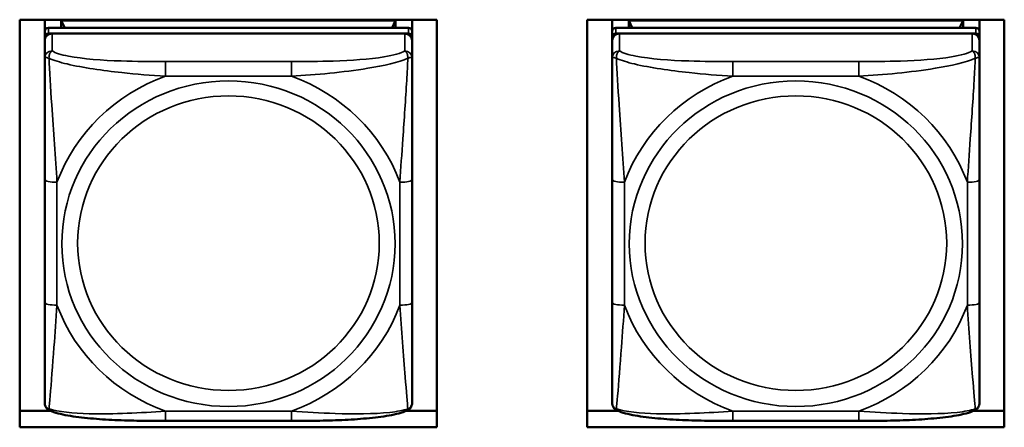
# Model space of a CAD drawing. Header units: inches. Extents: x 3.3 to 58.3, y 0.8 to 38.3.
# Tile 113 of 162: x 27.981 to 29.564, y 20.354 to 21.009. Entities that reach past the tile are written whole.
import ezdxf

# ---------------------------------------------------------------- set-up
doc = ezdxf.new("R2010")
doc.units = ezdxf.units.IN
doc.header["$MEASUREMENT"] = 0
doc.layers.add('Visible (ANSI)', color=7, linetype='Continuous', lineweight=50)
doc.layers.add('Visible Narrow (ANSI)', color=7, linetype='Continuous', lineweight=35)

msp = doc.modelspace()

# ---------------------------------------------------------------- linework, layer by layer
at = {"layer": 'Visible (ANSI)'}
for p, q in [((27.9815, 20.3537), (27.9815, 21.0089)), ((27.9815, 21.0089), (28.652, 21.0089)), ((28.0217, 20.9902), (28.0217, 21.0089)), ((28.0483, 21.0077), (28.5857, 21.0077)), ((28.0538, 20.996), (28.0483, 21.0077)), ((28.0483, 20.996), (28.0483, 21.0077)), ((28.5857, 21.0077), (28.5801, 20.996)), ((28.5857, 21.0077), (28.5857, 20.996)), ((28.6122, 21.0089), (28.6122, 20.9902)), ((28.652, 21.0089), (28.652, 20.3537)), ((28.8935, 20.3537), (28.8935, 21.0089)), ((28.8935, 21.0089), (29.564, 21.0089)), ((28.9337, 20.9902), (28.9337, 21.0089)), ((28.9603, 21.0077), (29.4977, 21.0077)), ((28.9658, 20.996), (28.9603, 21.0077)), ((28.9603, 20.996), (28.9603, 21.0077)), ((29.4977, 21.0077), (29.4921, 20.996)), ((29.4977, 21.0077), (29.4977, 20.996)), ((29.5242, 21.0089), (29.5242, 20.9902)), ((29.564, 21.0089), (29.564, 20.3537)), ((28.0217, 20.9902), (28.0217, 20.981)), ((28.6063, 20.996), (28.0276, 20.996)), ((28.0276, 20.9868), (28.6063, 20.9868)), ((28.6004, 20.9868), (28.0335, 20.9868)), ((28.6122, 20.981), (28.6122, 20.9902)), ((28.9337, 20.9902), (28.9337, 20.981)), ((29.5183, 20.996), (28.9396, 20.996)), ((28.9396, 20.9868), (29.5183, 20.9868)), ((29.5124, 20.9868), (28.9455, 20.9868)), ((29.5242, 20.981), (29.5242, 20.9902)), ((28.0217, 20.9752), (28.0217, 20.981)), ((28.0217, 20.9752), (28.0217, 20.9473)), ((28.6122, 20.981), (28.6122, 20.9752)), ((28.6122, 20.9473), (28.6122, 20.9752)), ((28.9337, 20.9752), (28.9337, 20.981)), ((28.9337, 20.9752), (28.9337, 20.9473)), ((29.5242, 20.981), (29.5242, 20.9752)), ((29.5242, 20.9473), (29.5242, 20.9752)), ((28.0217, 20.7518), (28.0217, 20.5542)), ((28.6122, 20.5542), (28.6122, 20.7518)), ((28.9337, 20.7518), (28.9337, 20.5542)), ((29.5242, 20.5542), (29.5242, 20.7518)), ((27.9815, 20.3803), (28.0308, 20.3803)), ((28.6031, 20.3803), (28.652, 20.3803)), ((28.8935, 20.3803), (28.9428, 20.3803)), ((29.5151, 20.3803), (29.564, 20.3803)), ((28.652, 20.3537), (27.9815, 20.3537)), ((28.4181, 20.364), (28.2158, 20.364)), ((29.564, 20.3537), (28.8935, 20.3537)), ((29.3301, 20.364), (29.1278, 20.364))]:
    msp.add_line(p, q, dxfattribs=at)
for centre, major_axis, start_param, end_param in [((28.0276, 20.9902), (-0.00591, 0), 4.712389, 6.283185), ((28.0276, 20.981), (-0.00591, 0), 4.712389, 6.283185), ((28.0335, 20.9752), (-0.0118, 0), 4.712389, 6.283185), ((28.6004, 20.9752), (0.0118, 0), 0, 1.570796), ((28.6063, 20.9902), (0.00591, 0), 0, 1.570796), ((28.6063, 20.981), (0.00591, 0), 0, 1.570796), ((28.9396, 20.9902), (-0.00591, 0), 4.712389, 6.283185), ((28.9396, 20.981), (-0.00591, 0), 4.712389, 6.283185), ((28.9455, 20.9752), (-0.0118, 0), 4.712389, 6.283185), ((29.5124, 20.9752), (0.0118, 0), 0, 1.570796), ((29.5183, 20.9902), (0.00591, 0), 0, 1.570796), ((29.5183, 20.981), (0.00591, 0), 0, 1.570796)]:
    msp.add_ellipse(centre, major_axis=major_axis, ratio=0.977083, start_param=start_param, end_param=end_param, dxfattribs=at)
for points, knots in [([(28.0217, 20.9473), (28.0217, 20.9378), (28.0217, 20.9222), (28.0217, 20.9049), (28.0217, 20.8782), (28.0217, 20.8478), (28.0217, 20.8184), (28.0217, 20.796), (28.0217, 20.7737), (28.0217, 20.7518)], [-0.7968224, -0.7968224, -0.7968224, -0.7968224, -0.6514613, -0.6514613, -0.6514613, -0.427691, -0.427691, -0.427691, -0.2569517, -0.2569517, -0.2569517, -0.2569517]), ([(28.6122, 20.7518), (28.6122, 20.7749), (28.6122, 20.7986), (28.6122, 20.8222), (28.6122, 20.8533), (28.6122, 20.8857), (28.6122, 20.9129), (28.6122, 20.927), (28.6122, 20.9393), (28.6122, 20.9473)], [0.2569537, 0.2569537, 0.2569537, 0.2569537, 0.4371919, 0.4371919, 0.4371919, 0.6739428, 0.6739428, 0.6739428, 0.7963818, 0.7963818, 0.7963818, 0.7963818]), ([(28.9337, 20.9473), (28.9337, 20.9378), (28.9337, 20.9222), (28.9337, 20.9049), (28.9337, 20.8782), (28.9337, 20.8478), (28.9337, 20.8184), (28.9337, 20.796), (28.9337, 20.7737), (28.9337, 20.7518)], [-0.7968224, -0.7968224, -0.7968224, -0.7968224, -0.6514613, -0.6514613, -0.6514613, -0.427691, -0.427691, -0.427691, -0.2569517, -0.2569517, -0.2569517, -0.2569517]), ([(29.5242, 20.7518), (29.5242, 20.7749), (29.5242, 20.7986), (29.5242, 20.8222), (29.5242, 20.8533), (29.5242, 20.8857), (29.5242, 20.9129), (29.5242, 20.927), (29.5242, 20.9393), (29.5242, 20.9473)], [0.2569537, 0.2569537, 0.2569537, 0.2569537, 0.4371919, 0.4371919, 0.4371919, 0.6739428, 0.6739428, 0.6739428, 0.7963818, 0.7963818, 0.7963818, 0.7963818]), ([(28.0217, 20.5542), (28.0217, 20.5311), (28.0217, 20.5078), (28.0217, 20.4858), (28.0217, 20.4569), (28.0217, 20.429), (28.0217, 20.4107), (28.0217, 20.4013), (28.0217, 20.3948), (28.0217, 20.3934)], [0.2569537, 0.2569537, 0.2569537, 0.2569537, 0.4371919, 0.4371919, 0.4371919, 0.6739428, 0.6739428, 0.6739428, 0.7963818, 0.7963818, 0.7963818, 0.7963818]), ([(28.6122, 20.3934), (28.6122, 20.3951), (28.6122, 20.4039), (28.6122, 20.4163), (28.6122, 20.4354), (28.6122, 20.4619), (28.6122, 20.4894), (28.6122, 20.5103), (28.6122, 20.5323), (28.6122, 20.5542)], [-0.7968224, -0.7968224, -0.7968224, -0.7968224, -0.6514613, -0.6514613, -0.6514613, -0.427691, -0.427691, -0.427691, -0.2569517, -0.2569517, -0.2569517, -0.2569517]), ([(28.9337, 20.5542), (28.9337, 20.5311), (28.9337, 20.5078), (28.9337, 20.4858), (28.9337, 20.4569), (28.9337, 20.429), (28.9337, 20.4107), (28.9337, 20.4013), (28.9337, 20.3948), (28.9337, 20.3934)], [0.2569537, 0.2569537, 0.2569537, 0.2569537, 0.4371919, 0.4371919, 0.4371919, 0.6739428, 0.6739428, 0.6739428, 0.7963818, 0.7963818, 0.7963818, 0.7963818]), ([(29.5242, 20.3934), (29.5242, 20.3951), (29.5242, 20.4039), (29.5242, 20.4163), (29.5242, 20.4354), (29.5242, 20.4619), (29.5242, 20.4894), (29.5242, 20.5103), (29.5242, 20.5323), (29.5242, 20.5542)], [-0.7968224, -0.7968224, -0.7968224, -0.7968224, -0.6514613, -0.6514613, -0.6514613, -0.427691, -0.427691, -0.427691, -0.2569517, -0.2569517, -0.2569517, -0.2569517]), ([(28.0295, 20.3809), (28.0284, 20.3814), (28.0274, 20.382), (28.0254, 20.3837), (28.0246, 20.3846), (28.0233, 20.3866), (28.0228, 20.3876), (28.0222, 20.3895), (28.022, 20.3903), (28.0217, 20.392), (28.0217, 20.3927), (28.0217, 20.3934)], [0.022735, 0.022735, 0.022735, 0.022735, 0.02884208, 0.02884208, 0.03494916, 0.03494916, 0.04105624, 0.04105624, 0.04716332, 0.04716332, 0.0532704, 0.0532704, 0.0532704, 0.0532704]), ([(28.6044, 20.3809), (28.6055, 20.3814), (28.6066, 20.382), (28.6085, 20.3837), (28.6093, 20.3846), (28.6106, 20.3866), (28.6111, 20.3876), (28.6118, 20.3895), (28.612, 20.3903), (28.6122, 20.392), (28.6122, 20.3927), (28.6122, 20.3934)], [0.022735, 0.022735, 0.022735, 0.022735, 0.02884208, 0.02884208, 0.03494916, 0.03494916, 0.04105624, 0.04105624, 0.04716332, 0.04716332, 0.0532704, 0.0532704, 0.0532704, 0.0532704]), ([(28.9415, 20.3809), (28.9404, 20.3814), (28.9394, 20.382), (28.9374, 20.3837), (28.9366, 20.3846), (28.9353, 20.3866), (28.9348, 20.3876), (28.9342, 20.3895), (28.934, 20.3903), (28.9337, 20.392), (28.9337, 20.3927), (28.9337, 20.3934)], [0.022735, 0.022735, 0.022735, 0.022735, 0.02884208, 0.02884208, 0.03494916, 0.03494916, 0.04105624, 0.04105624, 0.04716332, 0.04716332, 0.0532704, 0.0532704, 0.0532704, 0.0532704]), ([(29.5164, 20.3809), (29.5175, 20.3814), (29.5186, 20.382), (29.5205, 20.3837), (29.5213, 20.3846), (29.5226, 20.3866), (29.5231, 20.3876), (29.5238, 20.3895), (29.524, 20.3903), (29.5242, 20.392), (29.5242, 20.3927), (29.5242, 20.3934)], [0.022735, 0.022735, 0.022735, 0.022735, 0.02884208, 0.02884208, 0.03494916, 0.03494916, 0.04105624, 0.04105624, 0.04716332, 0.04716332, 0.0532704, 0.0532704, 0.0532704, 0.0532704]), ([(28.2158, 20.364), (28.2023, 20.364), (28.1887, 20.3641), (28.1615, 20.3645), (28.148, 20.3649), (28.1212, 20.366), (28.1079, 20.3669), (28.0822, 20.3692), (28.07, 20.3707), (28.0477, 20.3747), (28.0381, 20.377), (28.0295, 20.3809)], [0.2569517, 0.2569517, 0.2569517, 0.2569517, 0.3592769, 0.3592769, 0.461602, 0.461602, 0.5639271, 0.5639271, 0.6662522, 0.6662522, 0.7685773, 0.7685773, 0.7685773, 0.7685773]), ([(28.6044, 20.3809), (28.5958, 20.377), (28.5862, 20.3747), (28.564, 20.3707), (28.5518, 20.3692), (28.5261, 20.3669), (28.5128, 20.366), (28.486, 20.3649), (28.4724, 20.3645), (28.4452, 20.3641), (28.4316, 20.364), (28.4181, 20.364)], [-0.7682077, -0.7682077, -0.7682077, -0.7682077, -0.6659569, -0.6659569, -0.5637061, -0.5637061, -0.4614553, -0.4614553, -0.3592045, -0.3592045, -0.2569537, -0.2569537, -0.2569537, -0.2569537]), ([(29.1278, 20.364), (29.1143, 20.364), (29.1007, 20.3641), (29.0735, 20.3645), (29.06, 20.3649), (29.0332, 20.366), (29.0199, 20.3669), (28.9942, 20.3692), (28.982, 20.3707), (28.9597, 20.3747), (28.9501, 20.377), (28.9415, 20.3809)], [0.2569517, 0.2569517, 0.2569517, 0.2569517, 0.3592769, 0.3592769, 0.461602, 0.461602, 0.5639271, 0.5639271, 0.6662522, 0.6662522, 0.7685773, 0.7685773, 0.7685773, 0.7685773]), ([(29.5164, 20.3809), (29.5078, 20.377), (29.4982, 20.3747), (29.476, 20.3707), (29.4638, 20.3692), (29.4381, 20.3669), (29.4248, 20.366), (29.398, 20.3649), (29.3844, 20.3645), (29.3572, 20.3641), (29.3436, 20.364), (29.3301, 20.364)], [-0.7682077, -0.7682077, -0.7682077, -0.7682077, -0.6659569, -0.6659569, -0.5637061, -0.5637061, -0.4614553, -0.4614553, -0.3592045, -0.3592045, -0.2569537, -0.2569537, -0.2569537, -0.2569537])]:
    msp.add_open_spline(points, degree=3, knots=knots, dxfattribs=at)
at = {"layer": 'Visible Narrow (ANSI)'}
for p, q in [((28.0276, 20.9868), (28.0276, 20.996)), ((28.0335, 20.9588), (28.0335, 20.9868)), ((28.6004, 20.9868), (28.6004, 20.9588)), ((28.6063, 20.996), (28.6063, 20.9868)), ((28.9396, 20.9868), (28.9396, 20.996)), ((28.9455, 20.9588), (28.9455, 20.9868)), ((29.5124, 20.9868), (29.5124, 20.9588)), ((29.5183, 20.996), (29.5183, 20.9868)), ((28.2158, 20.9415), (28.2158, 20.9181)), ((28.4181, 20.9415), (28.2158, 20.9415)), ((28.4181, 20.9415), (28.4181, 20.9181)), ((29.1278, 20.9415), (29.1278, 20.9181)), ((29.3301, 20.9415), (29.1278, 20.9415)), ((29.3301, 20.9415), (29.3301, 20.9181)), ((28.2158, 20.9181), (28.4181, 20.9181)), ((29.1278, 20.9181), (29.3301, 20.9181)), ((28.0414, 20.55), (28.0414, 20.7476)), ((28.5926, 20.7476), (28.5926, 20.55)), ((28.9534, 20.55), (28.9534, 20.7476)), ((29.5046, 20.7476), (29.5046, 20.55)), ((28.4181, 20.3795), (28.2158, 20.3795)), ((28.2158, 20.364), (28.2158, 20.3795)), ((28.4181, 20.364), (28.4181, 20.3795)), ((29.3301, 20.3795), (29.1278, 20.3795)), ((29.1278, 20.364), (29.1278, 20.3795)), ((29.3301, 20.364), (29.3301, 20.3795))]:
    msp.add_line(p, q, dxfattribs=at)
for centre, major_axis, ratio, start_param, end_param in [((28.0335, 20.9473), (-0.0118, 0), 0.977083, 4.712389, 6.283185), ((28.6004, 20.9473), (0.0118, 0), 0.977083, 0, 1.570796), ((28.9455, 20.9473), (-0.0118, 0), 0.977083, 4.712389, 6.283185), ((29.5124, 20.9473), (0.0118, 0), 0.977083, 0, 1.570796), ((28.317, 20.6488), (-0.2936, 0), 0.977083, 5.064156, 5.931419), ((28.317, 20.6488), (0.2936, 0), 0.977083, 0.351767, 1.21903), ((29.229, 20.6488), (-0.2936, 0), 0.977083, 5.064156, 5.931419), ((29.229, 20.6488), (0.2936, 0), 0.977083, 0.351767, 1.21903), ((28.0414, 20.7518), (-0.0197, 0), 0.21286, 0, 1.570796), ((28.5926, 20.7518), (0.0197, 0), 0.21286, 4.712389, 6.283185), ((28.9534, 20.7518), (-0.0197, 0), 0.21286, 0, 1.570796), ((29.5046, 20.7518), (0.0197, 0), 0.21286, 4.712389, 6.283185), ((28.0414, 20.5542), (-0.0197, 0), 0.21286, 0, 1.570796), ((28.317, 20.6488), (-0.2936, 0), 0.977083, 0.351767, 1.21903), ((28.317, 20.6488), (0.2936, 0), 0.977083, 5.064156, 5.931419), ((28.5926, 20.5542), (0.0197, 0), 0.21286, 4.712389, 6.283185), ((28.9534, 20.5542), (-0.0197, 0), 0.21286, 0, 1.570796), ((29.229, 20.6488), (-0.2936, 0), 0.977083, 0.351767, 1.21903), ((29.229, 20.6488), (0.2936, 0), 0.977083, 5.064156, 5.931419), ((29.5046, 20.5542), (0.0197, 0), 0.21286, 4.712389, 6.283185)]:
    msp.add_ellipse(centre, major_axis=major_axis, ratio=ratio, start_param=start_param, end_param=end_param, dxfattribs=at)
for centre, major_axis in [((28.317, 20.6488), (-0.2678, 0)), ((29.229, 20.6488), (-0.2678, 0)), ((28.317, 20.6497), (-0.2424, 0)), ((29.229, 20.6497), (-0.2424, 0))]:
    msp.add_ellipse(centre, major_axis=major_axis, ratio=0.977083, dxfattribs=at)
for points, knots in [([(28.0286, 20.9468), (28.0285, 20.9479), (28.0286, 20.949), (28.0288, 20.9511), (28.029, 20.9521), (28.0295, 20.9536), (28.0297, 20.9541), (28.03, 20.9548), (28.0301, 20.9551), (28.0304, 20.9557), (28.0306, 20.956), (28.0312, 20.9569), (28.0316, 20.9573), (28.0325, 20.9582), (28.033, 20.9585), (28.0335, 20.9588)], [-0.00023197, -0.00023197, -0.00023197, -0.00023197, 0.00913095, 0.00913095, 0.01983142, 0.01983142, 0.02651922, 0.02651922, 0.02986312, 0.02986312, 0.03521335, 0.03521335, 0.04377373, 0.04377373, 0.0532704, 0.0532704, 0.0532704, 0.0532704]), ([(28.2158, 20.9415), (28.1922, 20.9415), (28.1682, 20.9417), (28.1448, 20.9425), (28.1141, 20.9436), (28.0833, 20.9459), (28.06, 20.9503), (28.048, 20.9526), (28.0384, 20.9555), (28.0335, 20.9588)], [0.2569537, 0.2569537, 0.2569537, 0.2569537, 0.4371919, 0.4371919, 0.4371919, 0.6739428, 0.6739428, 0.6739428, 0.7963818, 0.7963818, 0.7963818, 0.7963818]), ([(28.6004, 20.9588), (28.5947, 20.955), (28.5822, 20.9516), (28.567, 20.9491), (28.5436, 20.9453), (28.5144, 20.9434), (28.4854, 20.9424), (28.4632, 20.9417), (28.4405, 20.9415), (28.4181, 20.9415)], [-0.7968224, -0.7968224, -0.7968224, -0.7968224, -0.6514613, -0.6514613, -0.6514613, -0.427691, -0.427691, -0.427691, -0.2569517, -0.2569517, -0.2569517, -0.2569517]), ([(28.6004, 20.9588), (28.601, 20.9585), (28.6015, 20.9582), (28.6024, 20.9573), (28.6027, 20.9569), (28.6033, 20.956), (28.6035, 20.9557), (28.6038, 20.9551), (28.604, 20.9548), (28.6043, 20.9541), (28.6045, 20.9536), (28.6049, 20.9521), (28.6051, 20.9511), (28.6054, 20.949), (28.6054, 20.9479), (28.6054, 20.9468)], [-0.0532704, -0.0532704, -0.0532704, -0.0532704, -0.04377373, -0.04377373, -0.03521335, -0.03521335, -0.02986312, -0.02986312, -0.02651922, -0.02651922, -0.01983142, -0.01983142, -0.00913095, -0.00913095, 0.00023197, 0.00023197, 0.00023197, 0.00023197]), ([(28.9406, 20.9468), (28.9405, 20.9479), (28.9406, 20.949), (28.9408, 20.9511), (28.941, 20.9521), (28.9415, 20.9536), (28.9417, 20.9541), (28.942, 20.9548), (28.9421, 20.9551), (28.9424, 20.9557), (28.9426, 20.956), (28.9432, 20.9569), (28.9436, 20.9573), (28.9445, 20.9582), (28.945, 20.9585), (28.9455, 20.9588)], [-0.00023197, -0.00023197, -0.00023197, -0.00023197, 0.00913095, 0.00913095, 0.01983142, 0.01983142, 0.02651922, 0.02651922, 0.02986312, 0.02986312, 0.03521335, 0.03521335, 0.04377373, 0.04377373, 0.0532704, 0.0532704, 0.0532704, 0.0532704]), ([(29.1278, 20.9415), (29.1042, 20.9415), (29.0802, 20.9417), (29.0568, 20.9425), (29.0261, 20.9436), (28.9953, 20.9459), (28.972, 20.9503), (28.96, 20.9526), (28.9504, 20.9555), (28.9455, 20.9588)], [0.2569537, 0.2569537, 0.2569537, 0.2569537, 0.4371919, 0.4371919, 0.4371919, 0.6739428, 0.6739428, 0.6739428, 0.7963818, 0.7963818, 0.7963818, 0.7963818]), ([(29.5124, 20.9588), (29.5067, 20.955), (29.4942, 20.9516), (29.479, 20.9491), (29.4556, 20.9453), (29.4264, 20.9434), (29.3974, 20.9424), (29.3752, 20.9417), (29.3525, 20.9415), (29.3301, 20.9415)], [-0.7968224, -0.7968224, -0.7968224, -0.7968224, -0.6514613, -0.6514613, -0.6514613, -0.427691, -0.427691, -0.427691, -0.2569517, -0.2569517, -0.2569517, -0.2569517]), ([(29.5124, 20.9588), (29.513, 20.9585), (29.5135, 20.9582), (29.5144, 20.9573), (29.5147, 20.9569), (29.5153, 20.956), (29.5155, 20.9557), (29.5158, 20.9551), (29.516, 20.9548), (29.5163, 20.9541), (29.5165, 20.9536), (29.5169, 20.9521), (29.5171, 20.9511), (29.5174, 20.949), (29.5174, 20.9479), (29.5174, 20.9468)], [-0.0532704, -0.0532704, -0.0532704, -0.0532704, -0.04377373, -0.04377373, -0.03521335, -0.03521335, -0.02986312, -0.02986312, -0.02651922, -0.02651922, -0.01983142, -0.01983142, -0.00913095, -0.00913095, 0.00023197, 0.00023197, 0.00023197, 0.00023197]), ([(28.0217, 20.9473), (28.0217, 20.9475), (28.0218, 20.9477), (28.022, 20.948), (28.0222, 20.9481), (28.0226, 20.9482), (28.0227, 20.9482), (28.0231, 20.9482), (28.0232, 20.9482), (28.0236, 20.9482), (28.0239, 20.9482), (28.0248, 20.948), (28.0255, 20.9478), (28.027, 20.9474), (28.0277, 20.9471), (28.0286, 20.9468)], [-0.0532704, -0.0532704, -0.0532704, -0.0532704, -0.04377373, -0.04377373, -0.03521335, -0.03521335, -0.02986312, -0.02986312, -0.02651922, -0.02651922, -0.01983142, -0.01983142, -0.00913095, -0.00913095, 0.00023197, 0.00023197, 0.00023197, 0.00023197]), ([(28.0286, 20.9468), (28.0362, 20.9436), (28.0462, 20.9404), (28.0833, 20.9316), (28.115, 20.9271), (28.1692, 20.9213), (28.1925, 20.9194), (28.2158, 20.9181)], [-0.7478145, -0.7478145, -0.7478145, -0.7478145, -0.6493253, -0.6493253, -0.427691, -0.427691, -0.2569537, -0.2569537, -0.2569537, -0.2569537]), ([(28.0414, 20.7476), (28.039, 20.7872), (28.0357, 20.8292), (28.0311, 20.8995), (28.0295, 20.9273), (28.0286, 20.9468)], [0.2569517, 0.2569517, 0.2569517, 0.2569517, 0.5559983, 0.5559983, 0.7482818, 0.7482818, 0.7482818, 0.7482818]), ([(28.4181, 20.9181), (28.4586, 20.9204), (28.501, 20.9242), (28.5666, 20.9349), (28.591, 20.9404), (28.6054, 20.9468)], [0.2569517, 0.2569517, 0.2569517, 0.2569517, 0.5559983, 0.5559983, 0.7482818, 0.7482818, 0.7482818, 0.7482818]), ([(28.6054, 20.9468), (28.6049, 20.9366), (28.6043, 20.9243), (28.6018, 20.8816), (28.5995, 20.8484), (28.5956, 20.7934), (28.594, 20.7704), (28.5926, 20.7476)], [-0.7478145, -0.7478145, -0.7478145, -0.7478145, -0.6493253, -0.6493253, -0.427691, -0.427691, -0.2569537, -0.2569537, -0.2569537, -0.2569537]), ([(28.6054, 20.9468), (28.6062, 20.9471), (28.607, 20.9474), (28.6084, 20.9478), (28.6091, 20.948), (28.61, 20.9482), (28.6103, 20.9482), (28.6108, 20.9482), (28.6109, 20.9482), (28.6112, 20.9482), (28.6114, 20.9482), (28.6117, 20.9481), (28.6119, 20.948), (28.6122, 20.9477), (28.6122, 20.9475), (28.6122, 20.9473)], [-0.00023197, -0.00023197, -0.00023197, -0.00023197, 0.00913095, 0.00913095, 0.01983142, 0.01983142, 0.02651922, 0.02651922, 0.02986312, 0.02986312, 0.03521335, 0.03521335, 0.04377373, 0.04377373, 0.0532704, 0.0532704, 0.0532704, 0.0532704]), ([(28.9337, 20.9473), (28.9337, 20.9475), (28.9338, 20.9477), (28.934, 20.948), (28.9342, 20.9481), (28.9346, 20.9482), (28.9347, 20.9482), (28.9351, 20.9482), (28.9352, 20.9482), (28.9356, 20.9482), (28.9359, 20.9482), (28.9368, 20.948), (28.9375, 20.9478), (28.939, 20.9474), (28.9397, 20.9471), (28.9406, 20.9468)], [-0.0532704, -0.0532704, -0.0532704, -0.0532704, -0.04377373, -0.04377373, -0.03521335, -0.03521335, -0.02986312, -0.02986312, -0.02651922, -0.02651922, -0.01983142, -0.01983142, -0.00913095, -0.00913095, 0.00023197, 0.00023197, 0.00023197, 0.00023197]), ([(28.9406, 20.9468), (28.9482, 20.9436), (28.9582, 20.9404), (28.9953, 20.9316), (29.027, 20.9271), (29.0812, 20.9213), (29.1045, 20.9194), (29.1278, 20.9181)], [-0.7478145, -0.7478145, -0.7478145, -0.7478145, -0.6493253, -0.6493253, -0.427691, -0.427691, -0.2569537, -0.2569537, -0.2569537, -0.2569537]), ([(28.9534, 20.7476), (28.951, 20.7872), (28.9477, 20.8292), (28.9431, 20.8995), (28.9415, 20.9273), (28.9406, 20.9468)], [0.2569517, 0.2569517, 0.2569517, 0.2569517, 0.5559983, 0.5559983, 0.7482818, 0.7482818, 0.7482818, 0.7482818]), ([(29.3301, 20.9181), (29.3706, 20.9204), (29.413, 20.9242), (29.4786, 20.9349), (29.503, 20.9404), (29.5174, 20.9468)], [0.2569517, 0.2569517, 0.2569517, 0.2569517, 0.5559983, 0.5559983, 0.7482818, 0.7482818, 0.7482818, 0.7482818]), ([(29.5174, 20.9468), (29.5169, 20.9366), (29.5163, 20.9243), (29.5138, 20.8816), (29.5115, 20.8484), (29.5076, 20.7934), (29.506, 20.7704), (29.5046, 20.7476)], [-0.7478145, -0.7478145, -0.7478145, -0.7478145, -0.6493253, -0.6493253, -0.427691, -0.427691, -0.2569537, -0.2569537, -0.2569537, -0.2569537]), ([(29.5174, 20.9468), (29.5182, 20.9471), (29.519, 20.9474), (29.5204, 20.9478), (29.5211, 20.948), (29.522, 20.9482), (29.5223, 20.9482), (29.5228, 20.9482), (29.5229, 20.9482), (29.5232, 20.9482), (29.5234, 20.9482), (29.5237, 20.9481), (29.5239, 20.948), (29.5242, 20.9477), (29.5242, 20.9475), (29.5242, 20.9473)], [-0.00023197, -0.00023197, -0.00023197, -0.00023197, 0.00913095, 0.00913095, 0.01983142, 0.01983142, 0.02651922, 0.02651922, 0.02986312, 0.02986312, 0.03521335, 0.03521335, 0.04377373, 0.04377373, 0.0532704, 0.0532704, 0.0532704, 0.0532704]), ([(28.0286, 20.3832), (28.029, 20.3879), (28.0297, 20.3951), (28.0322, 20.4249), (28.0344, 20.4536), (28.0383, 20.5047), (28.04, 20.5271), (28.0414, 20.55)], [-0.7478145, -0.7478145, -0.7478145, -0.7478145, -0.6493253, -0.6493253, -0.427691, -0.427691, -0.2569537, -0.2569537, -0.2569537, -0.2569537]), ([(28.5926, 20.55), (28.595, 20.5104), (28.5983, 20.4696), (28.6029, 20.4117), (28.6045, 20.3917), (28.6054, 20.3832)], [0.2569517, 0.2569517, 0.2569517, 0.2569517, 0.5559983, 0.5559983, 0.7482818, 0.7482818, 0.7482818, 0.7482818]), ([(28.9406, 20.3832), (28.941, 20.3879), (28.9417, 20.3951), (28.9442, 20.4249), (28.9464, 20.4536), (28.9503, 20.5047), (28.952, 20.5271), (28.9534, 20.55)], [-0.7478145, -0.7478145, -0.7478145, -0.7478145, -0.6493253, -0.6493253, -0.427691, -0.427691, -0.2569537, -0.2569537, -0.2569537, -0.2569537]), ([(29.5046, 20.55), (29.507, 20.5104), (29.5103, 20.4696), (29.5149, 20.4117), (29.5165, 20.3917), (29.5174, 20.3832)], [0.2569517, 0.2569517, 0.2569517, 0.2569517, 0.5559983, 0.5559983, 0.7482818, 0.7482818, 0.7482818, 0.7482818]), ([(28.0286, 20.3832), (28.0277, 20.3835), (28.027, 20.3838), (28.0255, 20.3847), (28.0248, 20.3853), (28.0239, 20.3863), (28.0236, 20.3867), (28.0232, 20.3874), (28.0231, 20.3876), (28.0227, 20.3882), (28.0226, 20.3886), (28.0222, 20.3896), (28.022, 20.3903), (28.0218, 20.3917), (28.0217, 20.3925), (28.0217, 20.3934)], [-0.00023197, -0.00023197, -0.00023197, -0.00023197, 0.00913095, 0.00913095, 0.01983142, 0.01983142, 0.02651922, 0.02651922, 0.02986312, 0.02986312, 0.03521335, 0.03521335, 0.04377373, 0.04377373, 0.0532704, 0.0532704, 0.0532704, 0.0532704]), ([(28.6122, 20.3934), (28.6122, 20.3925), (28.6122, 20.3917), (28.6119, 20.3903), (28.6117, 20.3896), (28.6114, 20.3886), (28.6112, 20.3882), (28.6109, 20.3876), (28.6108, 20.3874), (28.6103, 20.3867), (28.61, 20.3863), (28.6091, 20.3853), (28.6084, 20.3847), (28.607, 20.3838), (28.6062, 20.3835), (28.6054, 20.3832)], [-0.0532704, -0.0532704, -0.0532704, -0.0532704, -0.04377373, -0.04377373, -0.03521335, -0.03521335, -0.02986312, -0.02986312, -0.02651922, -0.02651922, -0.01983142, -0.01983142, -0.00913095, -0.00913095, 0.00023197, 0.00023197, 0.00023197, 0.00023197]), ([(28.9406, 20.3832), (28.9397, 20.3835), (28.939, 20.3838), (28.9375, 20.3847), (28.9368, 20.3853), (28.9359, 20.3863), (28.9356, 20.3867), (28.9352, 20.3874), (28.9351, 20.3876), (28.9347, 20.3882), (28.9346, 20.3886), (28.9342, 20.3896), (28.934, 20.3903), (28.9338, 20.3917), (28.9337, 20.3925), (28.9337, 20.3934)], [-0.00023197, -0.00023197, -0.00023197, -0.00023197, 0.00913095, 0.00913095, 0.01983142, 0.01983142, 0.02651922, 0.02651922, 0.02986312, 0.02986312, 0.03521335, 0.03521335, 0.04377373, 0.04377373, 0.0532704, 0.0532704, 0.0532704, 0.0532704]), ([(29.5242, 20.3934), (29.5242, 20.3925), (29.5242, 20.3917), (29.5239, 20.3903), (29.5237, 20.3896), (29.5234, 20.3886), (29.5232, 20.3882), (29.5229, 20.3876), (29.5228, 20.3874), (29.5223, 20.3867), (29.522, 20.3863), (29.5211, 20.3853), (29.5204, 20.3847), (29.519, 20.3838), (29.5182, 20.3835), (29.5174, 20.3832)], [-0.0532704, -0.0532704, -0.0532704, -0.0532704, -0.04377373, -0.04377373, -0.03521335, -0.03521335, -0.02986312, -0.02986312, -0.02651922, -0.02651922, -0.01983142, -0.01983142, -0.00913095, -0.00913095, 0.00023197, 0.00023197, 0.00023197, 0.00023197]), ([(28.0295, 20.3809), (28.0294, 20.3809), (28.0294, 20.381), (28.029, 20.3812), (28.0288, 20.3815), (28.0286, 20.3822), (28.0285, 20.3827), (28.0286, 20.3832)], [-0.022735, -0.022735, -0.022735, -0.022735, -0.01983142, -0.01983142, -0.00913095, -0.00913095, 0.00023197, 0.00023197, 0.00023197, 0.00023197]), ([(28.2158, 20.3795), (28.1753, 20.3772), (28.133, 20.3745), (28.0673, 20.3762), (28.0429, 20.3786), (28.0286, 20.3832)], [0.2569517, 0.2569517, 0.2569517, 0.2569517, 0.5559983, 0.5559983, 0.7482818, 0.7482818, 0.7482818, 0.7482818]), ([(28.6054, 20.3832), (28.5977, 20.3809), (28.5877, 20.379), (28.5507, 20.375), (28.519, 20.3749), (28.4647, 20.3768), (28.4415, 20.3781), (28.4181, 20.3795)], [-0.7478145, -0.7478145, -0.7478145, -0.7478145, -0.6493253, -0.6493253, -0.427691, -0.427691, -0.2569537, -0.2569537, -0.2569537, -0.2569537]), ([(28.6054, 20.3832), (28.6054, 20.3827), (28.6054, 20.3822), (28.6051, 20.3815), (28.6049, 20.3812), (28.6046, 20.381), (28.6045, 20.3809), (28.6044, 20.3809)], [-0.00023197, -0.00023197, -0.00023197, -0.00023197, 0.00913095, 0.00913095, 0.01983142, 0.01983142, 0.022735, 0.022735, 0.022735, 0.022735]), ([(28.9415, 20.3809), (28.9414, 20.3809), (28.9414, 20.381), (28.941, 20.3812), (28.9408, 20.3815), (28.9406, 20.3822), (28.9405, 20.3827), (28.9406, 20.3832)], [-0.022735, -0.022735, -0.022735, -0.022735, -0.01983142, -0.01983142, -0.00913095, -0.00913095, 0.00023197, 0.00023197, 0.00023197, 0.00023197]), ([(29.1278, 20.3795), (29.0873, 20.3772), (29.045, 20.3745), (28.9793, 20.3762), (28.9549, 20.3786), (28.9406, 20.3832)], [0.2569517, 0.2569517, 0.2569517, 0.2569517, 0.5559983, 0.5559983, 0.7482818, 0.7482818, 0.7482818, 0.7482818]), ([(29.5174, 20.3832), (29.5097, 20.3809), (29.4997, 20.379), (29.4627, 20.375), (29.431, 20.3749), (29.3767, 20.3768), (29.3535, 20.3781), (29.3301, 20.3795)], [-0.7478145, -0.7478145, -0.7478145, -0.7478145, -0.6493253, -0.6493253, -0.427691, -0.427691, -0.2569537, -0.2569537, -0.2569537, -0.2569537]), ([(29.5174, 20.3832), (29.5174, 20.3827), (29.5174, 20.3822), (29.5171, 20.3815), (29.5169, 20.3812), (29.5166, 20.381), (29.5165, 20.3809), (29.5164, 20.3809)], [-0.00023197, -0.00023197, -0.00023197, -0.00023197, 0.00913095, 0.00913095, 0.01983142, 0.01983142, 0.022735, 0.022735, 0.022735, 0.022735])]:
    msp.add_open_spline(points, degree=3, knots=knots, dxfattribs=at)

doc.saveas('drawing.dxf')
